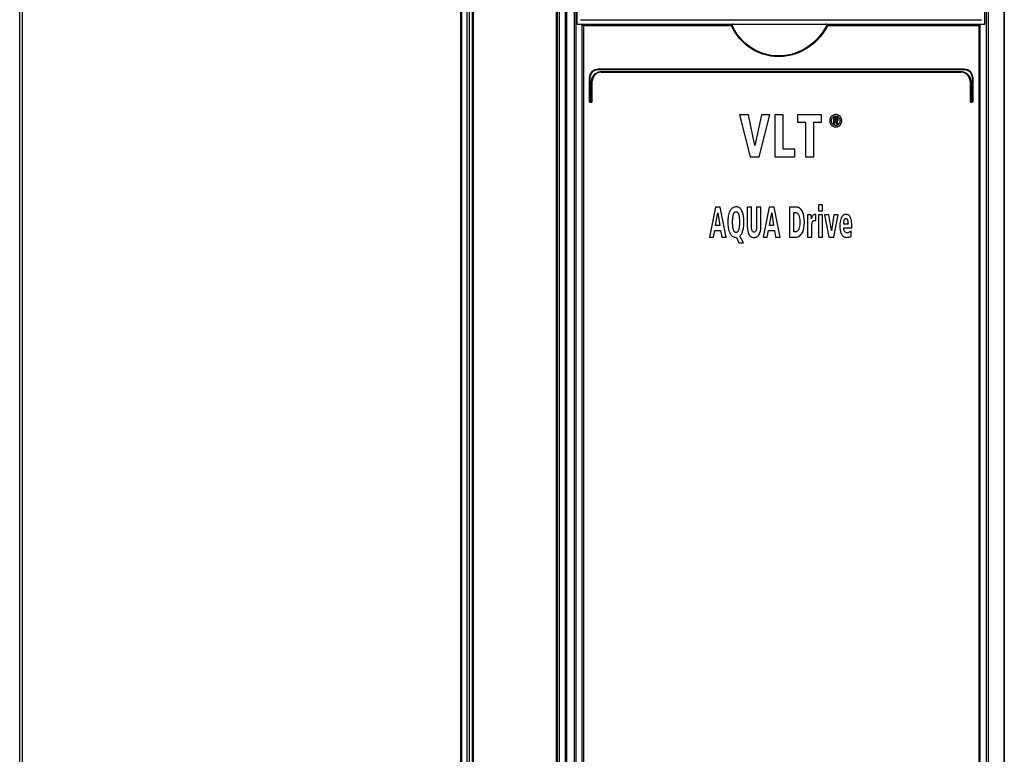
# Model space of a CAD drawing. Extents: x 0 to 420, y 0 to 297.
# Tile 4 of 45: x 45 to 78, y 147 to 172. Entities that reach past the tile are written whole.
import ezdxf

# ---------------------------------------------------------------- set-up
doc = ezdxf.new("R2010")
doc.units = 0
doc.header["$LTSCALE"] = 23.1
doc.layers.get('0').update_dxf_attribs({"linetype": 'CONTINUOUS'})

msp = doc.modelspace()

# ---------------------------------------------------------------- linework, layer by layer
at = {"color": 7, "linetype": 'CONTINUOUS'}
for p, q in [((44.679, 127.902), (44.679, 197.802)), ((62.603, 197.827), (62.603, 127.877)), ((62.684, 127.917), (62.684, 197.852)), ((63.279, 171.552), (63.279, 197.812)), ((76.879, 171.552), (76.879, 197.812)), ((63.236, 132.252), (63.236, 175.152)), ((76.922, 175.152), (76.922, 132.252)), ((63.279, 171.552), (76.879, 171.552)), ((63.381, 171.702), (76.759, 171.702)), ((63.436, 171.551), (63.436, 132.452)), ((68.418, 171.502), (68.44, 171.535)), ((76.722, 132.452), (76.722, 171.552)), ((76.179, 170.052), (63.979, 170.052)), ((64.079, 169.952), (76.079, 169.952)), ((63.679, 169.752), (63.679, 168.976)), ((63.779, 168.976), (63.779, 169.652)), ((76.379, 169.652), (76.379, 168.976)), ((76.479, 168.976), (76.479, 169.752)), ((63.703, 168.952), (63.755, 168.952)), ((76.403, 168.952), (76.455, 168.952)), ((68.693, 168.532), (69.047, 167.132)), ((68.993, 168.532), (68.693, 168.532)), ((69.203, 167.51), (68.993, 168.532)), ((69.42, 168.532), (69.203, 167.51)), ((69.347, 167.132), (69.707, 168.532)), ((69.707, 168.532), (69.42, 168.532)), ((69.867, 168.532), (69.867, 167.132)), ((70.145, 168.532), (69.867, 168.532)), ((70.145, 167.383), (70.145, 168.532)), ((70.63, 168.532), (70.63, 168.279)), ((71.426, 168.532), (70.63, 168.532)), ((71.426, 168.279), (71.426, 168.532)), ((70.63, 168.279), (70.889, 168.279)), ((70.889, 168.279), (70.889, 167.132)), ((71.167, 167.132), (71.167, 168.279)), ((71.167, 168.279), (71.426, 168.279)), ((71.824, 168.444), (71.824, 168.222)), ((71.901, 168.444), (71.824, 168.444)), ((71.824, 168.222), (71.868, 168.222)), ((71.868, 168.354), (71.868, 168.406)), ((71.868, 168.406), (71.897, 168.406)), ((71.902, 168.354), (71.868, 168.354)), ((71.868, 168.222), (71.868, 168.316)), ((71.868, 168.316), (71.888, 168.316)), ((71.888, 168.316), (71.935, 168.222)), ((71.987, 168.222), (71.932, 168.318)), ((71.935, 168.222), (71.987, 168.222)), ((70.54, 167.383), (70.145, 167.383)), ((70.54, 167.132), (70.54, 167.383)), ((69.047, 167.132), (69.347, 167.132)), ((69.867, 167.132), (70.54, 167.132)), ((70.889, 167.132), (71.167, 167.132)), ((67.89, 165.452), (67.684, 164.452)), ((68.049, 165.452), (67.89, 165.452)), ((67.893, 164.843), (67.969, 165.26)), ((67.969, 165.26), (68.032, 164.843)), ((68.247, 164.452), (68.049, 165.452)), ((68.95, 165.452), (68.95, 164.814)), ((69.094, 165.452), (68.95, 165.452)), ((69.094, 164.776), (69.094, 165.452)), ((69.258, 165.452), (69.258, 164.776)), ((69.402, 165.452), (69.258, 165.452)), ((69.402, 164.814), (69.402, 165.452)), ((69.684, 165.452), (69.478, 164.452)), ((69.843, 165.452), (69.684, 165.452)), ((69.687, 164.843), (69.763, 165.26)), ((69.763, 165.26), (69.826, 164.843)), ((70.041, 164.452), (69.843, 165.452)), ((70.361, 165.452), (70.361, 164.452)), ((70.58, 165.452), (70.361, 165.452)), ((70.505, 164.626), (70.505, 165.277)), ((70.505, 165.277), (70.543, 165.277)), ((71.239, 165.209), (71.218, 165.209)), ((71.239, 165), (71.239, 165.209)), ((71.46, 165.526), (71.322, 165.526)), ((71.322, 165.526), (71.322, 165.326)), ((71.322, 165.326), (71.46, 165.326)), ((71.46, 165.326), (71.46, 165.526)), ((71.085, 165.198), (70.957, 165.198)), ((70.961, 165.042), (70.961, 164.452)), ((71.089, 165.063), (71.085, 165.198)), ((71.46, 165.198), (71.322, 165.198)), ((71.322, 165.198), (71.322, 164.452)), ((71.46, 164.452), (71.46, 165.198)), ((71.671, 165.198), (71.525, 165.198)), ((71.525, 165.198), (71.669, 164.452)), ((71.756, 164.665), (71.671, 165.198)), ((71.841, 165.198), (71.756, 164.665)), ((71.833, 164.452), (71.978, 165.198)), ((71.978, 165.198), (71.841, 165.198)), ((72.31, 164.888), (72.166, 164.888)), ((67.824, 164.452), (67.866, 164.675)), ((67.866, 164.675), (68.061, 164.675)), ((68.032, 164.843), (67.893, 164.843)), ((68.061, 164.675), (68.099, 164.452)), ((69.618, 164.452), (69.66, 164.675)), ((69.66, 164.675), (69.855, 164.675)), ((69.826, 164.843), (69.687, 164.843)), ((69.855, 164.675), (69.893, 164.452)), ((70.551, 164.626), (70.505, 164.626)), ((71.1, 164.452), (71.1, 164.785)), ((72.166, 164.765), (72.438, 164.765)), ((72.413, 164.482), (72.41, 164.653)), ((72.438, 164.765), (72.438, 164.819)), ((67.684, 164.452), (67.824, 164.452)), ((68.099, 164.452), (68.247, 164.452)), ((68.589, 164.434), (68.668, 164.255)), ((68.668, 164.255), (68.828, 164.255)), ((68.828, 164.255), (68.703, 164.486)), ((69.478, 164.452), (69.618, 164.452)), ((69.893, 164.452), (70.041, 164.452)), ((70.361, 164.452), (70.562, 164.452)), ((70.961, 164.452), (71.1, 164.452)), ((71.322, 164.452), (71.46, 164.452)), ((71.669, 164.452), (71.833, 164.452))]:
    msp.add_line(p, q, dxfattribs=at)
at = {"color": 9, "linetype": 'CONTINUOUS'}
for p, q in [((44.757, 197.752), (44.757, 128.372)), ((59.393, 128.372), (59.393, 197.752)), ((59.429, 128.372), (59.429, 197.752)), ((59.6, 197.802), (59.6, 128.372)), ((59.67, 197.802), (59.67, 128.372)), ((59.78, 128.372), (59.78, 197.752)), ((59.815, 128.372), (59.815, 197.752)), ((62.576, 197.752), (62.576, 128.363)), ((62.882, 131.359), (62.882, 197.812)), ((62.927, 131.38), (62.927, 197.812)), ((77.502, 197.812), (77.502, 131.38)), ((77.523, 197.812), (77.523, 131.38)), ((63.181, 132.202), (63.181, 175.172)), ((76.98, 175.152), (76.98, 132.202)), ((63.481, 171.502), (63.481, 132.502)), ((68.418, 171.502), (63.481, 171.502)), ((76.68, 171.502), (71.63, 171.502)), ((76.68, 132.502), (76.68, 171.502)), ((76.182, 170.032), (63.977, 170.032)), ((64.077, 169.972), (76.082, 169.972)), ((63.697, 169.752), (63.679, 169.752)), ((63.697, 169.752), (63.697, 168.976)), ((63.757, 168.976), (63.757, 169.652)), ((63.757, 169.652), (63.779, 169.652)), ((76.402, 169.652), (76.379, 169.652)), ((76.402, 169.652), (76.402, 168.976)), ((76.462, 168.976), (76.462, 169.752)), ((76.462, 169.752), (76.479, 169.752)), ((63.697, 168.976), (63.679, 168.976)), ((63.701, 168.972), (63.753, 168.972)), ((63.757, 168.976), (63.779, 168.976)), ((76.402, 168.976), (76.379, 168.976)), ((76.406, 168.972), (76.458, 168.972)), ((76.462, 168.976), (76.479, 168.976)), ((68.574, 164.434), (68.589, 164.434))]:
    msp.add_line(p, q, dxfattribs=at)
at = {"color": 7, "linetype": 'CONTINUOUS'}
for points in [[(63.436, 171.551), (63.436, 171.55), (63.439, 171.547), (63.442, 171.543), (63.447, 171.538), (63.451, 171.532), (63.457, 171.526), (63.463, 171.52), (63.469, 171.514), (63.475, 171.508), (63.481, 171.502)], [(68.478, 171.552), (68.467, 171.551), (68.458, 171.549), (68.45, 171.545), (68.444, 171.54), (68.44, 171.535)], [(71.609, 171.536), (71.604, 171.541), (71.598, 171.545), (71.59, 171.549), (71.581, 171.551), (71.57, 171.552)], [(71.609, 171.536), (71.614, 171.528), (71.619, 171.52), (71.625, 171.511), (71.63, 171.502)], [(76.722, 171.551), (76.722, 171.549), (76.72, 171.546), (76.716, 171.542), (76.712, 171.537), (76.708, 171.531), (76.703, 171.526), (76.697, 171.52), (76.692, 171.514), (76.686, 171.508), (76.68, 171.502)], [(71.901, 168.538), (71.873, 168.536), (71.847, 168.531), (71.824, 168.523), (71.801, 168.512), (71.78, 168.497), (71.76, 168.479)], [(72.043, 168.479), (72.023, 168.497), (72.002, 168.511), (71.98, 168.523), (71.956, 168.531), (71.93, 168.536), (71.901, 168.538)], [(71.76, 168.479), (71.742, 168.458), (71.727, 168.436), (71.716, 168.413), (71.708, 168.389), (71.703, 168.362), (71.701, 168.332)], [(71.701, 168.332), (71.703, 168.302), (71.708, 168.275), (71.716, 168.251), (71.727, 168.228), (71.741, 168.206), (71.759, 168.186)], [(71.758, 168.332), (71.76, 168.362), (71.766, 168.387), (71.774, 168.408), (71.785, 168.428), (71.8, 168.445)], [(71.799, 168.218), (71.785, 168.236), (71.774, 168.255), (71.766, 168.277), (71.76, 168.302), (71.758, 168.332)], [(71.759, 168.186), (71.78, 168.167), (71.801, 168.152), (71.824, 168.141), (71.847, 168.133), (71.873, 168.128), (71.901, 168.126)], [(71.901, 168.174), (71.88, 168.175), (71.862, 168.179), (71.845, 168.185), (71.829, 168.193), (71.814, 168.204), (71.799, 168.218)], [(71.8, 168.445), (71.814, 168.459), (71.829, 168.47), (71.845, 168.478), (71.862, 168.484), (71.88, 168.487), (71.901, 168.489)], [(71.897, 168.406), (71.907, 168.406), (71.917, 168.405), (71.925, 168.403)], [(71.901, 168.489), (71.922, 168.487), (71.941, 168.484), (71.957, 168.478), (71.973, 168.469), (71.988, 168.459), (72.003, 168.445)], [(71.962, 168.429), (71.952, 168.435), (71.94, 168.439), (71.923, 168.443), (71.901, 168.444)], [(72.003, 168.218), (71.988, 168.204), (71.973, 168.194), (71.957, 168.185), (71.94, 168.179), (71.922, 168.175), (71.901, 168.174)], [(71.901, 168.126), (71.93, 168.128), (71.956, 168.133), (71.98, 168.141), (72.002, 168.152), (72.023, 168.167), (72.044, 168.186)], [(71.929, 168.359), (71.923, 168.356), (71.914, 168.354), (71.902, 168.354)], [(71.925, 168.403), (71.93, 168.4), (71.933, 168.398), (71.936, 168.394), (71.938, 168.389), (71.939, 168.382)], [(71.939, 168.382), (71.938, 168.374), (71.937, 168.368), (71.935, 168.364), (71.932, 168.361), (71.929, 168.359)], [(71.932, 168.318), (71.943, 168.32), (71.953, 168.324), (71.961, 168.328), (71.968, 168.334)], [(71.983, 168.377), (71.982, 168.394), (71.979, 168.407), (71.974, 168.416), (71.969, 168.424), (71.962, 168.429)], [(71.968, 168.334), (71.973, 168.339), (71.976, 168.346), (71.98, 168.354), (71.982, 168.364), (71.983, 168.377)], [(72.003, 168.445), (72.017, 168.427), (72.028, 168.408), (72.036, 168.386), (72.041, 168.361), (72.043, 168.331)], [(72.043, 168.331), (72.041, 168.302), (72.036, 168.277), (72.028, 168.255), (72.017, 168.236), (72.003, 168.218)], [(72.101, 168.332), (72.099, 168.362), (72.094, 168.389), (72.086, 168.413), (72.075, 168.436), (72.061, 168.458), (72.043, 168.479)], [(72.044, 168.186), (72.061, 168.206), (72.075, 168.228), (72.086, 168.251), (72.094, 168.275), (72.099, 168.302), (72.101, 168.332)], [(68.312, 164.952), (68.313, 165.004), (68.316, 165.053), (68.32, 165.1), (68.326, 165.145), (68.335, 165.19), (68.346, 165.235), (68.36, 165.279), (68.377, 165.322)], [(68.772, 165.322), (68.758, 165.349), (68.743, 165.374), (68.726, 165.397), (68.708, 165.416), (68.689, 165.431), (68.669, 165.444), (68.647, 165.454), (68.624, 165.461), (68.599, 165.466), (68.574, 165.467)], [(68.574, 165.298), (68.585, 165.297), (68.596, 165.295), (68.607, 165.29), (68.616, 165.284), (68.626, 165.275), (68.635, 165.265), (68.643, 165.251), (68.651, 165.235), (68.658, 165.217), (68.663, 165.198)], [(68.836, 164.952), (68.832, 165.056), (68.823, 165.141), (68.809, 165.212), (68.792, 165.271), (68.772, 165.322)], [(70.543, 165.277), (70.563, 165.275), (70.582, 165.271), (70.598, 165.264), (70.614, 165.255), (70.629, 165.243), (70.643, 165.227), (70.657, 165.206), (70.671, 165.179), (70.683, 165.142), (70.694, 165.093), (70.702, 165.028), (70.705, 164.942)], [(70.771, 165.34), (70.742, 165.375), (70.714, 165.402), (70.688, 165.421), (70.662, 165.435), (70.636, 165.444), (70.609, 165.45), (70.58, 165.452)], [(70.855, 164.943), (70.851, 165.062), (70.84, 165.152), (70.825, 165.22), (70.808, 165.271), (70.79, 165.31), (70.771, 165.34)], [(71.218, 165.209), (71.198, 165.208), (71.182, 165.204), (71.169, 165.199)], [(72.238, 165.209), (72.215, 165.207), (72.194, 165.202), (72.175, 165.194), (72.156, 165.183), (72.138, 165.169), (72.121, 165.151), (72.103, 165.127), (72.086, 165.095)], [(72.288, 165.203), (72.266, 165.207), (72.25, 165.209), (72.238, 165.209)], [(68.377, 164.583), (68.36, 164.625), (68.346, 164.669), (68.335, 164.713), (68.327, 164.758), (68.32, 164.804), (68.316, 164.851), (68.313, 164.9), (68.312, 164.952)], [(68.663, 165.198), (68.67, 165.169), (68.675, 165.139), (68.68, 165.109), (68.683, 165.079), (68.685, 165.049), (68.687, 165.019), (68.688, 164.986), (68.688, 164.952)], [(68.688, 164.952), (68.688, 164.917), (68.687, 164.885), (68.685, 164.854), (68.683, 164.824), (68.68, 164.794), (68.675, 164.764), (68.67, 164.735), (68.663, 164.706)], [(68.803, 164.672), (68.82, 164.749), (68.832, 164.84), (68.836, 164.952)], [(70.705, 164.942), (70.702, 164.867), (70.694, 164.807), (70.682, 164.758), (70.668, 164.717)], [(70.768, 164.568), (70.789, 164.601), (70.808, 164.641), (70.825, 164.691), (70.84, 164.754), (70.851, 164.836), (70.855, 164.943)], [(70.957, 165.198), (70.96, 165.157), (70.961, 165.105), (70.961, 165.042)], [(71.112, 165.122), (71.096, 165.082), (71.089, 165.063)], [(71.104, 164.867), (71.107, 164.894), (71.111, 164.917), (71.116, 164.938)], [(71.135, 165.168), (71.127, 165.155), (71.119, 165.139), (71.112, 165.122)], [(71.116, 164.938), (71.122, 164.956), (71.129, 164.97), (71.136, 164.982), (71.144, 164.991)], [(71.169, 165.199), (71.157, 165.191), (71.145, 165.181), (71.135, 165.168)], [(71.144, 164.991), (71.151, 164.997), (71.159, 165.002), (71.168, 165.006), (71.179, 165.008), (71.192, 165.009)], [(71.192, 165.009), (71.208, 165.008), (71.224, 165.005), (71.239, 165)], [(72.086, 165.095), (72.069, 165.054), (72.055, 165.008), (72.043, 164.956), (72.036, 164.896), (72.033, 164.827)], [(72.166, 164.888), (72.166, 164.899), (72.167, 164.915), (72.168, 164.935)], [(72.168, 164.935), (72.17, 164.954), (72.172, 164.974), (72.176, 164.995)], [(72.176, 164.995), (72.182, 165.017), (72.189, 165.035), (72.197, 165.05)], [(72.197, 165.05), (72.203, 165.057), (72.21, 165.063), (72.218, 165.067), (72.227, 165.07), (72.238, 165.071)], [(72.238, 165.071), (72.249, 165.07), (72.259, 165.067), (72.267, 165.062), (72.275, 165.056), (72.282, 165.047), (72.289, 165.034), (72.296, 165.015)], [(72.354, 165.161), (72.334, 165.18), (72.316, 165.192), (72.301, 165.199), (72.288, 165.203)], [(72.296, 165.015), (72.303, 164.981), (72.308, 164.939), (72.31, 164.888)], [(72.413, 165.046), (72.398, 165.09), (72.382, 165.122), (72.368, 165.145), (72.354, 165.161)], [(72.438, 164.819), (72.436, 164.898), (72.43, 164.96), (72.422, 165.008), (72.413, 165.046)], [(68.663, 164.706), (68.658, 164.687), (68.651, 164.67), (68.644, 164.655), (68.637, 164.642), (68.629, 164.631), (68.619, 164.622), (68.61, 164.614), (68.599, 164.609), (68.587, 164.605), (68.574, 164.604)], [(68.703, 164.486), (68.721, 164.505), (68.737, 164.526), (68.752, 164.547), (68.764, 164.57), (68.775, 164.593), (68.786, 164.618), (68.795, 164.644), (68.803, 164.672)], [(68.95, 164.814), (68.954, 164.721), (68.964, 164.651), (68.977, 164.598), (68.993, 164.558), (69.01, 164.526), (69.029, 164.501), (69.048, 164.482), (69.069, 164.466), (69.091, 164.454), (69.116, 164.445), (69.144, 164.439), (69.176, 164.437)], [(69.176, 164.617), (69.162, 164.618), (69.151, 164.621), (69.141, 164.626), (69.131, 164.633), (69.123, 164.642), (69.114, 164.655), (69.107, 164.673), (69.1, 164.698), (69.095, 164.731), (69.094, 164.776)], [(69.176, 164.437), (69.208, 164.439), (69.235, 164.445), (69.26, 164.454), (69.282, 164.466), (69.302, 164.481), (69.321, 164.5), (69.34, 164.525), (69.357, 164.556), (69.373, 164.596), (69.387, 164.65), (69.397, 164.72), (69.402, 164.814)], [(69.258, 164.776), (69.256, 164.731), (69.251, 164.698), (69.245, 164.673), (69.237, 164.655), (69.229, 164.642), (69.22, 164.633), (69.211, 164.626), (69.201, 164.621), (69.189, 164.618), (69.176, 164.617)], [(70.668, 164.717), (70.656, 164.692), (70.644, 164.673), (70.631, 164.659), (70.618, 164.647), (70.603, 164.638), (70.588, 164.632), (70.571, 164.628), (70.551, 164.626)], [(70.562, 164.452), (70.594, 164.454), (70.625, 164.46), (70.654, 164.471), (70.682, 164.486), (70.71, 164.506), (70.739, 164.533), (70.768, 164.568)], [(71.1, 164.785), (71.101, 164.813), (71.102, 164.84), (71.104, 164.867)], [(72.033, 164.827), (72.037, 164.748), (72.045, 164.684), (72.057, 164.631), (72.072, 164.586), (72.09, 164.549)], [(72.194, 164.647), (72.182, 164.672), (72.174, 164.699), (72.168, 164.73), (72.166, 164.765)], [(72.28, 164.594), (72.263, 164.596), (72.248, 164.599), (72.236, 164.605), (72.224, 164.612), (72.213, 164.621), (72.203, 164.632), (72.194, 164.647)], [(72.316, 164.599), (72.303, 164.596), (72.291, 164.594), (72.28, 164.594)], [(72.351, 164.613), (72.341, 164.607), (72.329, 164.603), (72.316, 164.599)], [(72.41, 164.653), (72.394, 164.64), (72.374, 164.626), (72.351, 164.613)], [(72.09, 164.549), (72.106, 164.522), (72.124, 164.5), (72.142, 164.483), (72.163, 164.469), (72.184, 164.457), (72.208, 164.449), (72.236, 164.444), (72.267, 164.442)], [(72.267, 164.442), (72.304, 164.444), (72.34, 164.452), (72.376, 164.464), (72.413, 164.482)]]:
    msp.add_lwpolyline(points, dxfattribs=at)
at = {"color": 9, "linetype": 'CONTINUOUS'}
for points in [[(71.63, 171.502), (71.562, 171.381), (71.482, 171.259), (71.391, 171.141), (71.289, 171.028), (71.179, 170.924), (71.063, 170.83), (70.942, 170.747), (70.816, 170.674), (70.686, 170.612), (70.553, 170.561), (70.418, 170.521), (70.281, 170.492), (70.144, 170.474), (70.007, 170.468), (69.871, 170.472), (69.735, 170.487), (69.602, 170.514), (69.471, 170.55), (69.343, 170.597), (69.219, 170.655), (69.1, 170.722), (68.985, 170.8), (68.876, 170.886), (68.774, 170.982), (68.68, 171.086), (68.596, 171.194), (68.524, 171.303), (68.465, 171.407), (68.418, 171.502)], [(71.609, 171.536), (71.544, 171.415), (71.467, 171.293), (71.378, 171.174), (71.279, 171.06), (71.17, 170.954), (71.056, 170.859), (70.935, 170.774), (70.81, 170.7), (70.68, 170.637), (70.548, 170.585), (70.413, 170.545), (70.276, 170.516), (70.139, 170.498), (70.003, 170.492), (69.866, 170.497), (69.731, 170.513), (69.598, 170.539), (69.468, 170.577), (69.341, 170.626), (69.217, 170.684), (69.099, 170.753), (68.986, 170.832), (68.879, 170.921), (68.778, 171.018), (68.687, 171.124), (68.606, 171.232), (68.538, 171.34), (68.482, 171.443), (68.44, 171.535)], [(63.977, 170.032), (63.944, 170.03), (63.91, 170.023), (63.878, 170.013), (63.847, 169.999), (63.818, 169.982), (63.791, 169.961), (63.768, 169.937), (63.747, 169.91), (63.729, 169.881), (63.715, 169.851), (63.705, 169.818), (63.699, 169.785), (63.697, 169.752)], [(63.757, 169.652), (63.76, 169.69), (63.766, 169.728), (63.778, 169.765), (63.794, 169.8), (63.814, 169.833), (63.838, 169.863), (63.865, 169.891), (63.895, 169.915), (63.928, 169.935), (63.964, 169.951), (64.001, 169.962), (64.039, 169.969), (64.077, 169.972)], [(63.977, 170.032), (63.977, 170.037), (63.978, 170.042), (63.978, 170.046), (63.978, 170.049), (63.979, 170.051), (63.979, 170.052)], [(64.077, 169.972), (64.077, 169.966), (64.078, 169.962), (64.078, 169.957), (64.078, 169.954), (64.079, 169.952), (64.079, 169.952)], [(76.082, 169.972), (76.082, 169.966), (76.081, 169.962), (76.081, 169.957), (76.08, 169.954), (76.08, 169.952), (76.079, 169.952)], [(76.082, 169.972), (76.12, 169.969), (76.158, 169.962), (76.196, 169.951), (76.231, 169.935), (76.264, 169.914), (76.295, 169.89), (76.322, 169.863), (76.346, 169.833), (76.366, 169.799), (76.381, 169.764), (76.393, 169.727), (76.4, 169.69), (76.402, 169.652)], [(76.182, 170.032), (76.182, 170.037), (76.181, 170.042), (76.181, 170.046), (76.18, 170.049), (76.18, 170.051), (76.179, 170.052)], [(76.462, 169.752), (76.46, 169.785), (76.454, 169.818), (76.444, 169.85), (76.43, 169.881), (76.413, 169.91), (76.392, 169.937), (76.368, 169.961), (76.341, 169.982), (76.312, 169.999), (76.281, 170.013), (76.249, 170.023), (76.216, 170.03), (76.182, 170.032)], [(63.697, 168.976), (63.697, 168.975), (63.698, 168.974), (63.698, 168.974), (63.698, 168.973), (63.699, 168.972), (63.7, 168.972), (63.701, 168.972)], [(63.701, 168.972), (63.701, 168.966), (63.702, 168.962), (63.702, 168.957), (63.702, 168.954), (63.703, 168.952), (63.703, 168.952)], [(63.753, 168.972), (63.754, 168.972), (63.755, 168.972), (63.755, 168.972), (63.756, 168.973), (63.757, 168.973), (63.757, 168.974), (63.757, 168.976)], [(63.753, 168.972), (63.753, 168.966), (63.754, 168.962), (63.754, 168.957), (63.754, 168.954), (63.755, 168.952), (63.755, 168.952)], [(76.402, 168.976), (76.402, 168.975), (76.402, 168.974), (76.402, 168.974), (76.403, 168.973), (76.404, 168.972), (76.405, 168.972), (76.406, 168.972)], [(76.406, 168.972), (76.406, 168.966), (76.405, 168.962), (76.405, 168.957), (76.404, 168.954), (76.404, 168.952), (76.403, 168.952)], [(76.458, 168.972), (76.458, 168.966), (76.457, 168.962), (76.457, 168.957), (76.456, 168.954), (76.456, 168.952), (76.455, 168.952)], [(76.458, 168.972), (76.458, 168.972), (76.459, 168.972), (76.46, 168.972), (76.461, 168.973), (76.461, 168.973), (76.462, 168.974), (76.462, 168.976)], [(68.377, 165.322), (68.39, 165.348), (68.405, 165.373), (68.422, 165.396), (68.44, 165.415), (68.459, 165.431), (68.478, 165.444), (68.5, 165.454), (68.523, 165.461), (68.548, 165.466), (68.574, 165.467)], [(68.486, 165.198), (68.492, 165.217), (68.498, 165.234), (68.504, 165.248), (68.512, 165.261), (68.52, 165.272), (68.529, 165.281), (68.538, 165.289), (68.549, 165.294), (68.561, 165.297), (68.574, 165.298)], [(68.46, 164.952), (68.46, 164.987), (68.461, 165.019), (68.463, 165.05), (68.466, 165.081), (68.469, 165.11), (68.474, 165.14), (68.479, 165.169), (68.486, 165.198)], [(68.486, 164.706), (68.479, 164.735), (68.473, 164.765), (68.469, 164.795), (68.466, 164.825), (68.463, 164.855), (68.461, 164.885), (68.46, 164.917), (68.46, 164.952)], [(68.574, 164.434), (68.549, 164.436), (68.524, 164.441), (68.5, 164.449), (68.479, 164.46), (68.459, 164.473), (68.44, 164.488), (68.423, 164.507), (68.406, 164.53), (68.39, 164.556), (68.377, 164.583)], [(68.574, 164.604), (68.563, 164.605), (68.552, 164.608), (68.541, 164.613), (68.532, 164.619), (68.523, 164.628), (68.514, 164.639), (68.505, 164.653), (68.498, 164.669), (68.491, 164.687), (68.486, 164.706)]]:
    msp.add_lwpolyline(points, dxfattribs=at)
at = {"color": 7, "linetype": 'CONTINUOUS'}
for centre, radius, start, end in [((63.979, 169.752), 0.3, 90, 180), ((64.079, 169.652), 0.3, 89.9994, 179.9999), ((76.079, 169.652), 0.3, 359.9994, 90), ((76.179, 169.752), 0.3, 0, 90), ((63.703, 168.976), 0.024, 180, 270), ((63.755, 168.976), 0.024, 270, 360), ((76.403, 168.976), 0.024, 180, 270), ((76.455, 168.976), 0.024, 270, 360)]:
    msp.add_arc(centre, radius, start, end, dxfattribs=at)

doc.saveas('drawing.dxf')
